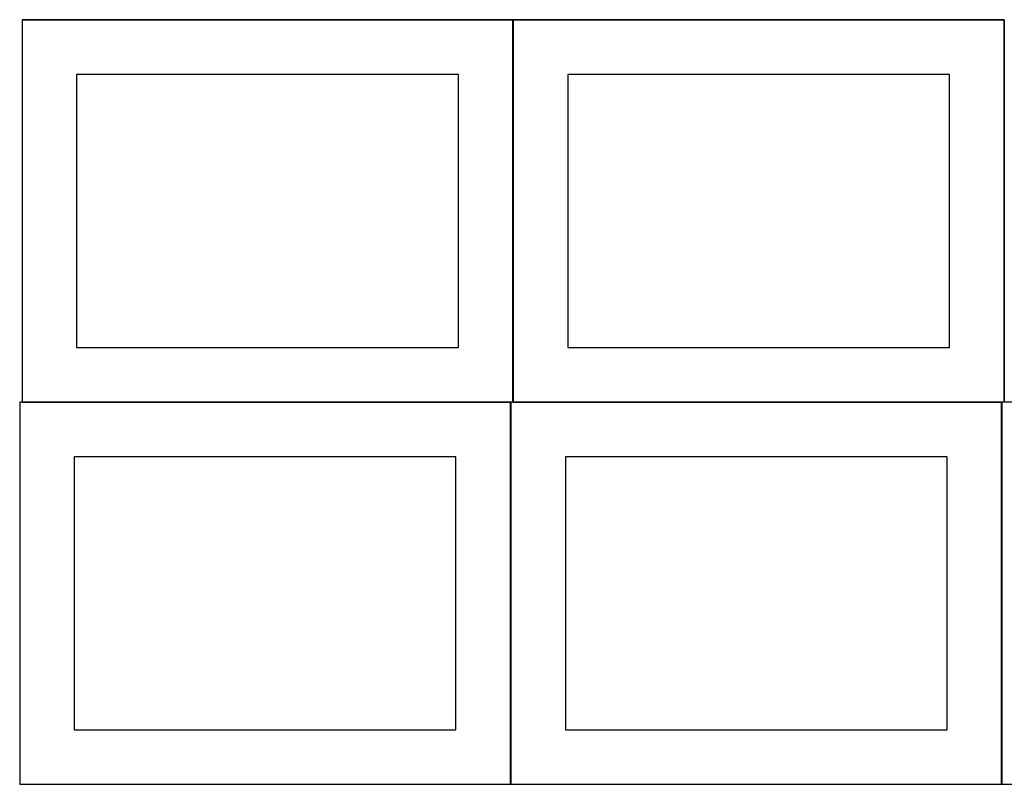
# Model space of a CAD drawing. Header units: millimetres. Extents: x 7 to 1243, y 7 to 2493.
# Tile 1 of 21: x 7 to 548, y 8 to 428. Entities that reach past the tile are written whole.
import ezdxf

# ---------------------------------------------------------------- set-up
doc = ezdxf.new("R2010")
doc.units = ezdxf.units.MM
doc.layers.add('COMMON', color=5, linetype='CONTINUOUS', true_color=0x0000ff)
doc.layers.add('CUT', color=7, linetype='CONTINUOUS', true_color=0x000000)

msp = doc.modelspace()

# ---------------------------------------------------------------- linework, layer by layer
at = {"layer": 'COMMON'}
for p, q in [((7.841928, 428.141933), (277.841928, 428.141933)), ((277.941928, 428.041933), (277.941928, 218.041933)), ((278.041929, 428.141933), (548.041929, 428.141933)), ((548.141929, 428.041933), (548.141929, 218.041933)), ((7.841928, 217.941932), (276.520933, 217.941932)), ((276.620933, 217.841932), (276.620933, 7.841932)), ((278.041929, 217.941932), (546.720934, 217.941932)), ((546.820934, 217.841932), (546.820934, 7.841932))]:
    msp.add_line(p, q, dxfattribs=at)
at = {"layer": 'CUT'}
for p, q in [((277.841928, 428.041933), (7.841928, 428.041933)), ((7.841928, 428.041933), (7.841928, 218.041933)), ((277.841928, 218.041933), (277.841928, 428.041933)), ((548.041929, 428.041933), (278.041929, 428.041933)), ((278.041929, 428.041933), (278.041929, 218.041933)), ((548.041929, 218.041933), (548.041929, 428.041933)), ((247.841928, 398.041933), (37.841928, 398.041933)), ((37.841928, 398.041933), (37.841928, 248.041933)), ((247.841928, 248.041933), (247.841928, 398.041933)), ((518.041929, 398.041933), (308.041929, 398.041933)), ((308.041929, 398.041933), (308.041929, 248.041933)), ((518.041929, 248.041933), (518.041929, 398.041933)), ((37.841928, 248.041933), (247.841928, 248.041933)), ((308.041929, 248.041933), (518.041929, 248.041933)), ((276.520933, 217.841932), (6.520933, 217.841932)), ((6.520933, 217.841932), (6.520933, 7.841932)), ((7.841928, 218.041933), (277.841928, 218.041933)), ((276.520933, 7.841932), (276.520933, 217.841932)), ((546.720934, 217.841932), (276.720934, 217.841932)), ((276.720934, 217.841932), (276.720934, 7.841932)), ((278.041929, 218.041933), (548.041929, 218.041933)), ((546.720934, 7.841932), (546.720934, 217.841932)), ((816.920935, 217.841932), (546.920935, 217.841932)), ((546.920935, 217.841932), (546.920935, 7.841932)), ((246.520933, 187.841932), (36.520933, 187.841932)), ((36.520933, 187.841932), (36.520933, 37.841932)), ((246.520933, 37.841932), (246.520933, 187.841932)), ((516.720934, 187.841932), (306.720934, 187.841932)), ((306.720934, 187.841932), (306.720934, 37.841932)), ((516.720934, 37.841932), (516.720934, 187.841932)), ((36.520933, 37.841932), (246.520933, 37.841932)), ((306.720934, 37.841932), (516.720934, 37.841932)), ((6.520933, 7.841932), (276.520933, 7.841932)), ((276.720934, 7.841932), (546.720934, 7.841932)), ((546.920935, 7.841932), (816.920935, 7.841932))]:
    msp.add_line(p, q, dxfattribs=at)

doc.saveas('drawing.dxf')
